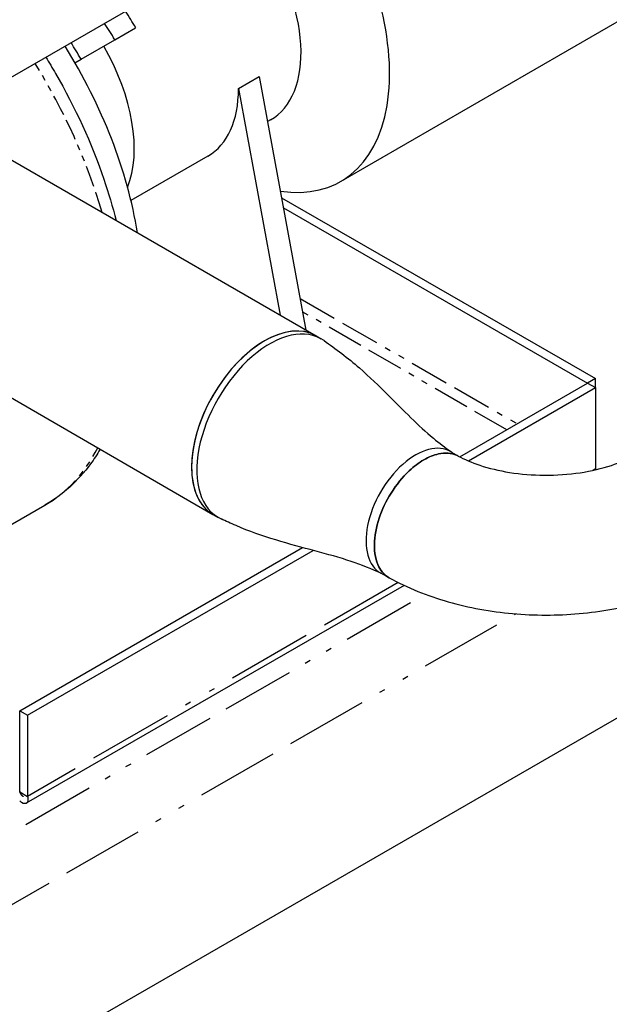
# Paper-space layout 'SHEET_1' of a CAD drawing. Header units: inches. Extents: x 3 to 360, y 8 to 227.
# Tile 74 of 98: x 102 to 112, y 139 to 156. Entities that reach past the tile are written whole.
import ezdxf

# ---------------------------------------------------------------- set-up
doc = ezdxf.new("R2010")
doc.units = ezdxf.units.IN
doc.header["$LTSCALE"] = 10.666667
doc.header["$MEASUREMENT"] = 0
doc.linetypes.add('DOUBLE_DASH_DOUBLE_DOT', pattern=[0.74, 0.24, -0.06, 0.24, -0.06, 0.01, -0.06, 0.01, -0.06])
doc.layers.get('0').update_dxf_attribs({"lineweight": 25})
doc.layers.add('PHANTOM', color=7, linetype='DOUBLE_DASH_DOUBLE_DOT', lineweight=25)

psp = doc.layouts.new('SHEET_1')

# ---------------------------------------------------------------- linework, layer by layer
for p, q in [((100.387, 154.432), (122.065, 166.948)), ((114.267, 157.447), (107.196, 153.364)), ((103.363, 155.77), (103.716, 155.975)), ((102.79, 155.44), (103.363, 155.77)), ((102.687, 155.38), (102.79, 155.44)), ((105.461, 154.94), (105.814, 155.145)), ((105.814, 155.145), (106.606, 150.842)), ((105.461, 154.94), (106.168, 151.094)), ((100.241, 154.517), (106.778, 150.743)), ((106.004, 154.408), (105.955, 154.38)), ((104.943, 153.796), (103.636, 153.041)), ((106.192, 153.089), (111.515, 150.016)), ((106.224, 152.918), (111.382, 149.94)), ((98.491, 151.486), (105.028, 147.711)), ((106.778, 150.743), (106.866, 150.692)), ((111.515, 150.016), (111.382, 149.94)), ((111.515, 149.863), (111.515, 150.016)), ((109.215, 148.688), (111.382, 149.939)), ((109.361, 148.619), (111.515, 149.863)), ((111.382, 149.94), (111.382, 149.939)), ((111.382, 149.939), (111.515, 149.863)), ((111.515, 149.863), (111.515, 148.485)), ((109.065, 148.775), (109.194, 148.699)), ((100.253, 146.758), (102.178, 147.869)), ((105.028, 147.711), (105.116, 147.66)), ((101.749, 144.377), (106.548, 147.148)), ((101.882, 144.301), (106.729, 147.099)), ((108.018, 146.635), (107.877, 146.713)), ((108.27, 146.506), (101.861, 142.805)), ((101.041, 137.998), (113.189, 145.011)), ((101.749, 144.377), (101.882, 144.301)), ((101.749, 142.999), (101.749, 144.377)), ((101.882, 144.301), (101.882, 142.923)), ((101.749, 142.999), (101.882, 142.923))]:
    psp.add_line(p, q)
for centre, major_axis, start_param, end_param in [((105.196, 156.829), (2, -3.464), 5.850271, 7.936298), ((104.754, 156.573), (1.25, -2.165), 0, 1.702736), ((102.279, 155.145), (-1.437, 2.49), 4.712389, 4.827038), ((101.925, 154.94), (-1.437, 2.49), 4.712389, 4.827038), ((99.937, 153.792), (-2.75, 4.763), 4.128789, 4.772224), ((100.29, 153.996), (-2.5, 4.33), 4.712389, 4.778215), ((101.925, 154.94), (1.25, -2.165), 0.42388, 1.570796), ((103.693, 155.961), (1.25, -2.165), 0, 0.785398), ((105.903, 149.227), (-0.875, -1.516), 3.141593, 6.283185), ((105.903, 149.227), (0.875, 1.516), 0, 2.356194), ((105.991, 149.176), (0.875, 1.516), 6.229146, 9.478817), ((105.991, 149.176), (-0.875, -1.516), 3.087554, 6.337224), ((108.466, 147.747), (0.595, 1.031), 6.276842, 9.435455), ((108.466, 147.747), (0.595, 1.031), 6.276842, 9.435455), ((105.903, 149.227), (-0.875, -1.516), 5.497787, 6.283185)]:
    psp.add_ellipse(centre, major_axis=major_axis, ratio=0.57735, start_param=start_param, end_param=end_param)
for points, knots in [([(102.192, 155.474), (102.248, 155.383), (102.304, 155.291), (102.69, 154.622), (102.968, 154.014), (103.256, 153.169), (103.326, 152.935), (103.385, 152.701)], [5.4432982, 5.4432982, 5.4432982, 5.4432982, 5.4966606, 5.4966606, 5.8271051, 5.8271051, 5.9538691, 5.9538691, 5.9538691, 5.9538691]), ([(106.912, 150.662), (107.104, 150.526), (107.321, 150.365), (107.685, 150.046), (107.845, 149.89), (108.263, 149.473), (108.509, 149.219), (108.867, 148.922), (108.967, 148.848), (109.08, 148.767)], [0, 0, 0, 0, 2.196116, 2.196116, 4.187125, 4.187125, 7.673517, 7.673517, 8.98913, 8.98913, 8.98913, 8.98913]), ([(103.113, 148.817), (103.063, 148.73), (103.008, 148.647), (102.739, 148.281), (102.478, 148.043), (102.178, 147.869)], [6.7510365, 6.7510365, 6.7510365, 6.7510365, 6.8200709, 6.8200709, 7.0685835, 7.0685835, 7.0685835, 7.0685835]), ([(108.017, 146.636), (107.945, 146.676), (107.886, 146.739), (107.79, 146.923), (107.763, 147.056), (107.769, 147.342), (107.797, 147.493), (107.895, 147.791), (107.965, 147.937), (108.138, 148.215), (108.244, 148.345), (108.438, 148.526), (108.522, 148.589), (108.605, 148.638), (108.689, 148.686), (108.773, 148.72), (108.967, 148.763), (109.072, 148.755), (109.17, 148.711), (109.179, 148.707), (109.188, 148.702)], [-15.264954, -15.264954, -15.264954, -15.264954, -14.263079, -14.263079, -12.999422, -12.999422, -11.835144, -11.835144, -10.71695, -10.71695, -9.538954, -9.538954, -8.707225, -8.707225, -8.707225, -7.875496, -7.875496, -6.696847, -6.696847, -6.574691, -6.574691, -6.574691, -6.574691]), ([(109.188, 148.702), (109.179, 148.707), (109.17, 148.711), (109.072, 148.755), (108.967, 148.763), (108.773, 148.72), (108.689, 148.686), (108.605, 148.638), (108.522, 148.589), (108.438, 148.526), (108.244, 148.345), (108.138, 148.215), (107.965, 147.937), (107.895, 147.791), (107.797, 147.493), (107.769, 147.342), (107.763, 147.056), (107.79, 146.923), (107.886, 146.739), (107.945, 146.676), (108.017, 146.636)], [6.574691, 6.574691, 6.574691, 6.574691, 6.696847, 6.696847, 7.875496, 7.875496, 8.707225, 8.707225, 8.707225, 9.538954, 9.538954, 10.71695, 10.71695, 11.835144, 11.835144, 12.999422, 12.999422, 14.263079, 14.263079, 15.264954, 15.264954, 15.264954, 15.264954]), ([(109.188, 148.702), (109.29, 148.647), (109.415, 148.592), (109.708, 148.495), (109.879, 148.454), (110.25, 148.394), (110.45, 148.378), (110.856, 148.375), (111.062, 148.39), (111.447, 148.448), (111.628, 148.491), (111.932, 148.591), (112.06, 148.646), (112.163, 148.702)], [0.031397, 0.031397, 0.031397, 0.031397, 0.264991, 0.264991, 0.514042, 0.514042, 0.774947, 0.774947, 1.040368, 1.040368, 1.301802, 1.301802, 1.5394, 1.5394, 1.5394, 1.5394]), ([(107.892, 146.705), (107.709, 146.787), (107.549, 146.853), (107.177, 146.978), (106.971, 147.034), (106.338, 147.204), (105.86, 147.329), (105.332, 147.559), (105.246, 147.598), (105.165, 147.635)], [0.049643, 0.049643, 0.049643, 0.049643, 1.935507, 1.935507, 4.043556, 4.043556, 8.200305, 8.200305, 9.038773, 9.038773, 9.038773, 9.038773]), ([(108.017, 146.636), (108.328, 146.463), (108.665, 146.328), (109.37, 146.126), (109.738, 146.06), (110.486, 145.993), (110.866, 145.993), (111.614, 146.06), (111.982, 146.126), (112.687, 146.328), (113.023, 146.463), (113.334, 146.636)], [0.018637, 0.018637, 0.018637, 0.018637, 0.325342, 0.325342, 0.632046, 0.632046, 0.93875, 0.93875, 1.245455, 1.245455, 1.552159, 1.552159, 1.552159, 1.552159]), ([(101.749, 142.999), (101.759, 142.971), (101.77, 142.962), (101.767, 142.971), (101.765, 142.976), (101.759, 142.986), (101.749, 142.999)], [0, 0, 0, 0, 0.644181, 0.644181, 0.644181, 1, 1, 1, 1]), ([(101.888, 142.881), (101.891, 142.842), (101.88, 142.815), (101.859, 142.804), (101.833, 142.791), (101.791, 142.805), (101.749, 142.846)], [-0.8725123, -0.8725123, -0.8725123, -0.8725123, -0.4877015, -0.4877015, -0.4877015, 0, 0, 0, 0])]:
    psp.add_open_spline(points, degree=3, knots=knots)
for points in [[(111.515, 148.485), (111.514, 148.479), (111.512, 148.473), (111.511, 148.467)], [(101.882, 142.923), (101.885, 142.908), (101.888, 142.894), (101.888, 142.881)]]:
    psp.add_open_spline(points, degree=3)
at = {"layer": 'PHANTOM', "ltscale": 0.259628}
psp.add_line((106.508, 151.376), (110.19, 149.25), dxfattribs=at)
at = {"layer": 'PHANTOM', "ltscale": 0.244195}
psp.add_line((110.013, 149.148), (106.55, 151.148), dxfattribs=at)
at = {"layer": 'PHANTOM', "ltscale": 0.003227}
psp.add_line((111.515, 148.485), (111.468, 148.458), dxfattribs=at)
at = {"layer": 'PHANTOM', "ltscale": 0.563434}
psp.add_line((108.171, 146.554), (101.882, 142.923), dxfattribs=at)
at = {"layer": 'PHANTOM', "ltscale": 0.484535}
psp.add_line((100.511, 141.672), (108.624, 146.357), dxfattribs=at)
at = {"layer": 'PHANTOM', "ltscale": 0.54492}
psp.add_line((101.041, 140.754), (110.166, 146.022), dxfattribs=at)
at = {"layer": 'PHANTOM', "ltscale": 0.140854}
psp.add_ellipse((99.053, 153.282), major_axis=(3.125, -5.413), ratio=0.57735, start_param=1.171284, end_param=1.623444, dxfattribs=at)
at = {"layer": 'PHANTOM', "ltscale": 0.111133}
psp.add_ellipse((99.053, 153.282), major_axis=(3.125, -5.413), ratio=0.57735, start_param=0, end_param=0.356818, dxfattribs=at)
at = {"layer": 'PHANTOM', "ltscale": 0.016661}
psp.add_open_spline([(101.749, 142.999), (101.752, 142.991), (101.755, 142.983), (101.762, 142.969), (101.766, 142.963), (101.776, 142.948), (101.783, 142.941), (101.802, 142.926), (101.814, 142.919), (101.846, 142.902), (101.867, 142.892), (101.888, 142.881)], degree=3, knots=[-0.8676181, -0.8676181, -0.8676181, -0.8676181, -0.750669, -0.750669, -0.6398996, -0.6398996, -0.4669525, -0.4669525, -0.2604701, -0.2604701, 0, 0, 0, 0], dxfattribs=at)

doc.saveas('drawing.dxf')
